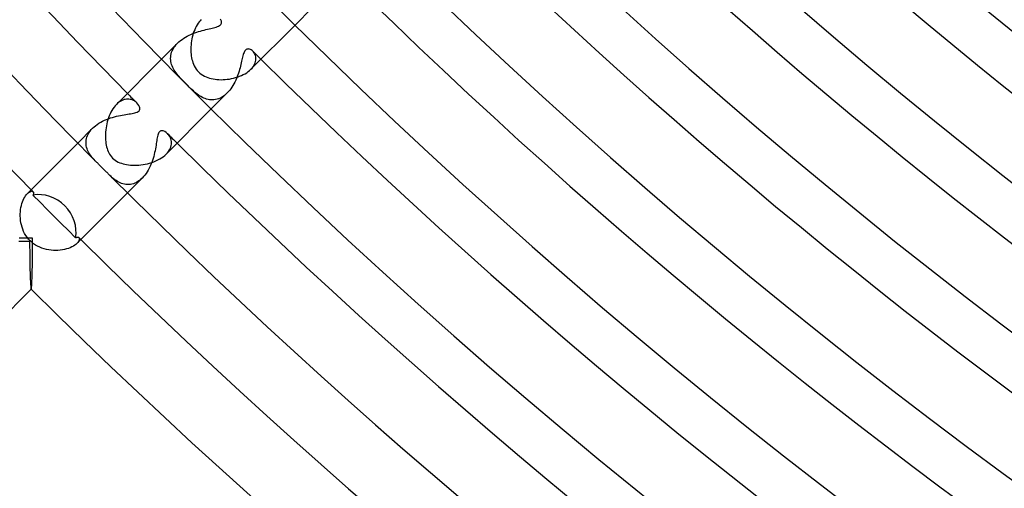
# Model space of a CAD drawing. Header units: millimetres. Extents: x -385 to 385, y -385 to 385.
# Tile 5 of 113: x -243 to -187, y -257 to -230. Entities that reach past the tile are written whole.
import ezdxf

# ---------------------------------------------------------------- set-up
doc = ezdxf.new("R2010")
doc.units = ezdxf.units.MM
doc.layers.add('HIDDEN', color=7, linetype='Continuous')
doc.layers.add('THICK', color=7, linetype='Continuous')

msp = doc.modelspace()

# ---------------------------------------------------------------- linework, layer by layer
at = {"layer": 'HIDDEN'}
for p, q in [((-226.533, -229.362), (-227.507, -230.336)), ((-231.927, -230.426), (-231.867, -230.399)), ((-231.867, -230.399), (-231.816, -230.369)), ((-231.816, -230.369), (-231.773, -230.337)), ((-231.773, -230.337), (-231.74, -230.302)), ((-231.729, -230.044), (-231.747, -230.011)), ((-231.74, -230.302), (-231.716, -230.263)), ((-231.715, -230.077), (-231.729, -230.044)), ((-231.716, -230.263), (-231.702, -230.223)), ((-231.704, -230.11), (-231.715, -230.077)), ((-231.698, -230.146), (-231.704, -230.11)), ((-231.702, -230.223), (-231.696, -230.183)), ((-231.696, -230.183), (-231.698, -230.146)), ((-233.647, -230.973), (-233.542, -230.92)), ((-233.542, -230.92), (-233.435, -230.871)), ((-233.435, -230.871), (-233.327, -230.825)), ((-233.327, -230.825), (-233.219, -230.783)), ((-233.219, -230.783), (-233.109, -230.744)), ((-233.109, -230.744), (-233.001, -230.709)), ((-233.001, -230.709), (-232.894, -230.677)), ((-232.894, -230.677), (-232.789, -230.648)), ((-232.789, -230.648), (-232.687, -230.621)), ((-232.687, -230.621), (-232.587, -230.596)), ((-232.587, -230.596), (-232.491, -230.574)), ((-232.491, -230.574), (-232.399, -230.553)), ((-232.399, -230.553), (-232.312, -230.533)), ((-232.312, -230.533), (-232.228, -230.513)), ((-232.228, -230.513), (-232.146, -230.493)), ((-232.146, -230.493), (-232.068, -230.472)), ((-232.068, -230.472), (-231.995, -230.45)), ((-231.995, -230.45), (-231.927, -230.426)), ((-234.2, -231.371), (-235.109, -232.28)), ((-234.343, -231.535), (-234.275, -231.452)), ((-234.275, -231.452), (-234.2, -231.371)), ((-234.2, -231.371), (-234.12, -231.296)), ((-234.12, -231.296), (-234.034, -231.224)), ((-234.034, -231.224), (-233.943, -231.156)), ((-233.943, -231.156), (-233.848, -231.091)), ((-233.848, -231.091), (-233.749, -231.03)), ((-233.749, -231.03), (-233.647, -230.973)), ((-234.591, -232.15), (-234.58, -232.062)), ((-234.58, -232.062), (-234.561, -231.973)), ((-234.561, -231.973), (-234.535, -231.885)), ((-234.535, -231.885), (-234.499, -231.796)), ((-234.499, -231.796), (-234.456, -231.707)), ((-234.456, -231.707), (-234.403, -231.62)), ((-234.403, -231.62), (-234.343, -231.535)), ((-230.458, -232.019), (-230.478, -232.088)), ((-230.436, -231.956), (-230.458, -232.019)), ((-230.413, -231.898), (-230.436, -231.956)), ((-230.388, -231.846), (-230.413, -231.898)), ((-230.36, -231.802), (-230.388, -231.846)), ((-230.33, -231.765), (-230.36, -231.802)), ((-230.297, -231.736), (-230.33, -231.765)), ((-230.261, -231.715), (-230.297, -231.736)), ((-230.223, -231.702), (-230.261, -231.715)), ((-230.183, -231.696), (-230.223, -231.702)), ((-230.14, -231.699), (-230.183, -231.696)), ((-230.095, -231.708), (-230.14, -231.699)), ((-230.05, -231.726), (-230.095, -231.708)), ((-230.004, -231.751), (-230.05, -231.726)), ((-229.959, -231.783), (-230.004, -231.751)), ((-229.916, -231.821), (-229.959, -231.783)), ((-229.878, -231.863), (-229.916, -231.821)), ((-229.843, -231.909), (-229.878, -231.863)), ((-229.812, -231.961), (-229.843, -231.909)), ((-229.786, -232.016), (-229.812, -231.961)), ((-229.765, -232.076), (-229.786, -232.016)), ((-229.75, -232.138), (-229.765, -232.076)), ((-234.594, -232.238), (-234.591, -232.15)), ((-234.59, -232.325), (-234.594, -232.238)), ((-234.579, -232.411), (-234.59, -232.325)), ((-234.562, -232.496), (-234.579, -232.411)), ((-234.538, -232.579), (-234.562, -232.496)), ((-234.508, -232.662), (-234.538, -232.579)), ((-230.593, -232.573), (-230.616, -232.667)), ((-230.572, -232.483), (-230.593, -232.573)), ((-230.552, -232.396), (-230.572, -232.483)), ((-230.533, -232.313), (-230.552, -232.396)), ((-230.515, -232.235), (-230.533, -232.313)), ((-230.496, -232.16), (-230.515, -232.235)), ((-230.478, -232.088), (-230.496, -232.16)), ((-229.9, -232.707), (-229.851, -232.633)), ((-229.851, -232.633), (-229.812, -232.56)), ((-229.812, -232.56), (-229.782, -232.486)), ((-229.782, -232.486), (-229.76, -232.413)), ((-229.76, -232.413), (-229.746, -232.341)), ((-229.741, -232.204), (-229.75, -232.138)), ((-229.746, -232.341), (-229.74, -232.272)), ((-229.74, -232.272), (-229.741, -232.204)), ((-234.473, -232.743), (-234.508, -232.662)), ((-234.432, -232.823), (-234.473, -232.743)), ((-234.387, -232.901), (-234.432, -232.823)), ((-234.338, -232.978), (-234.387, -232.901)), ((-234.285, -233.053), (-234.338, -232.978)), ((-234.23, -233.125), (-234.285, -233.053)), ((-234.172, -233.197), (-234.23, -233.125)), ((-234.112, -233.266), (-234.172, -233.197)), ((-230.765, -233.169), (-230.803, -233.272)), ((-230.73, -233.066), (-230.765, -233.169)), ((-230.698, -232.964), (-230.73, -233.066)), ((-230.668, -232.862), (-230.698, -232.964)), ((-230.641, -232.763), (-230.668, -232.862)), ((-230.616, -232.667), (-230.641, -232.763)), ((-230.023, -232.852), (-229.957, -232.78)), ((-229.957, -232.78), (-229.9, -232.707)), ((-234.049, -233.337), (-234.112, -233.266)), ((-233.983, -233.408), (-234.049, -233.337)), ((-233.914, -233.479), (-233.983, -233.408)), ((-233.843, -233.552), (-233.914, -233.479)), ((-233.771, -233.625), (-233.843, -233.552)), ((-233.698, -233.698), (-233.771, -233.625)), ((-233.615, -233.781), (-233.698, -233.698)), ((-230.988, -233.675), (-231.044, -233.772)), ((-230.937, -233.576), (-230.988, -233.675)), ((-230.889, -233.476), (-230.937, -233.576)), ((-230.844, -233.374), (-230.889, -233.476)), ((-230.803, -233.272), (-230.844, -233.374)), ((-233.533, -233.862), (-233.615, -233.781)), ((-233.453, -233.939), (-233.533, -233.862)), ((-233.375, -234.013), (-233.453, -233.939)), ((-233.3, -234.082), (-233.375, -234.013)), ((-233.227, -234.146), (-233.3, -234.082)), ((-233.156, -234.205), (-233.227, -234.146)), ((-233.086, -234.26), (-233.156, -234.205)), ((-233.014, -234.313), (-233.086, -234.26)), ((-232.941, -234.362), (-233.014, -234.313)), ((-231.371, -234.199), (-232.28, -235.109)), ((-231.449, -234.272), (-231.528, -234.338)), ((-231.371, -234.2), (-231.449, -234.272)), ((-231.299, -234.123), (-231.371, -234.2)), ((-231.23, -234.041), (-231.299, -234.123)), ((-231.164, -233.955), (-231.23, -234.041)), ((-231.102, -233.865), (-231.164, -233.955)), ((-231.044, -233.772), (-231.102, -233.865)), ((-237.61, -234.787), (-237.68, -234.852)), ((-237.538, -234.729), (-237.61, -234.787)), ((-237.465, -234.679), (-237.538, -234.729)), ((-237.391, -234.638), (-237.465, -234.679)), ((-237.318, -234.605), (-237.391, -234.638)), ((-237.245, -234.58), (-237.318, -234.605)), ((-237.173, -234.562), (-237.245, -234.58)), ((-237.102, -234.552), (-237.173, -234.562)), ((-237.032, -234.549), (-237.102, -234.552)), ((-236.965, -234.552), (-237.032, -234.549)), ((-236.899, -234.562), (-236.965, -234.552)), ((-236.835, -234.577), (-236.899, -234.562)), ((-236.774, -234.598), (-236.835, -234.577)), ((-236.715, -234.624), (-236.774, -234.598)), ((-236.66, -234.655), (-236.715, -234.624)), ((-236.607, -234.689), (-236.66, -234.655)), ((-236.559, -234.728), (-236.607, -234.689)), ((-236.515, -234.769), (-236.559, -234.728)), ((-236.453, -234.84), (-236.515, -234.769)), ((-236.405, -234.913), (-236.453, -234.84)), ((-232.865, -234.409), (-232.941, -234.362)), ((-232.788, -234.451), (-232.865, -234.409)), ((-232.708, -234.489), (-232.788, -234.451)), ((-232.628, -234.521), (-232.708, -234.489)), ((-232.546, -234.548), (-232.628, -234.521)), ((-232.464, -234.569), (-232.546, -234.548)), ((-232.38, -234.584), (-232.464, -234.569)), ((-232.296, -234.592), (-232.38, -234.584)), ((-232.211, -234.594), (-232.296, -234.592)), ((-232.125, -234.589), (-232.211, -234.594)), ((-232.038, -234.576), (-232.125, -234.589)), ((-231.952, -234.556), (-232.038, -234.576)), ((-231.866, -234.528), (-231.952, -234.556)), ((-231.78, -234.492), (-231.866, -234.528)), ((-231.694, -234.448), (-231.78, -234.492)), ((-231.61, -234.397), (-231.694, -234.448)), ((-231.528, -234.338), (-231.61, -234.397)), ((-237.345, -235.453), (-237.241, -235.435)), ((-237.241, -235.435), (-237.141, -235.419)), ((-237.141, -235.419), (-237.045, -235.405)), ((-237.045, -235.405), (-236.955, -235.391)), ((-236.955, -235.391), (-236.869, -235.378)), ((-236.869, -235.378), (-236.79, -235.365)), ((-236.79, -235.365), (-236.716, -235.352)), ((-236.716, -235.352), (-236.641, -235.336)), ((-236.641, -235.336), (-236.566, -235.316)), ((-236.566, -235.316), (-236.496, -235.289)), ((-236.496, -235.289), (-236.436, -235.255)), ((-236.436, -235.255), (-236.392, -235.215)), ((-236.371, -234.985), (-236.405, -234.913)), ((-236.392, -235.215), (-236.364, -235.168)), ((-236.353, -235.053), (-236.371, -234.985)), ((-236.364, -235.168), (-236.351, -235.114)), ((-236.351, -235.114), (-236.353, -235.053)), ((-238.867, -236.059), (-238.773, -235.989)), ((-238.773, -235.989), (-238.675, -235.924)), ((-238.675, -235.924), (-238.572, -235.863)), ((-238.572, -235.863), (-238.466, -235.807)), ((-238.466, -235.807), (-238.357, -235.754)), ((-238.357, -235.754), (-238.246, -235.706)), ((-238.246, -235.706), (-238.133, -235.662)), ((-238.133, -235.662), (-238.019, -235.622)), ((-238.019, -235.622), (-237.905, -235.585)), ((-237.905, -235.585), (-237.791, -235.553)), ((-237.791, -235.553), (-237.677, -235.523)), ((-237.677, -235.523), (-237.563, -235.497)), ((-237.563, -235.497), (-237.453, -235.474)), ((-237.453, -235.474), (-237.345, -235.453)), ((-239.036, -236.207), (-239.882, -237.053)), ((-239.324, -236.619), (-239.283, -236.534)), ((-239.283, -236.534), (-239.233, -236.45)), ((-239.233, -236.45), (-239.175, -236.367)), ((-239.175, -236.367), (-239.109, -236.285)), ((-239.109, -236.285), (-239.036, -236.207)), ((-239.036, -236.207), (-238.955, -236.131)), ((-238.955, -236.131), (-238.867, -236.059)), ((-235.308, -236.545), (-235.327, -236.607)), ((-235.286, -236.489), (-235.308, -236.545)), ((-235.26, -236.443), (-235.286, -236.489)), ((-235.23, -236.405), (-235.26, -236.443)), ((-235.195, -236.377), (-235.23, -236.405)), ((-235.15, -236.357), (-235.195, -236.377)), ((-235.09, -236.35), (-235.15, -236.357)), ((-235.016, -236.361), (-235.09, -236.35)), ((-234.933, -236.394), (-235.016, -236.361)), ((-234.849, -236.445), (-234.933, -236.394)), ((-234.769, -236.515), (-234.849, -236.445)), ((-234.722, -236.565), (-234.769, -236.515)), ((-234.679, -236.621), (-234.722, -236.565)), ((-239.411, -237.044), (-239.409, -236.96)), ((-239.406, -237.127), (-239.411, -237.044)), ((-239.409, -236.96), (-239.4, -236.876)), ((-239.394, -237.209), (-239.406, -237.127)), ((-239.4, -236.876), (-239.383, -236.79)), ((-239.383, -236.79), (-239.358, -236.704)), ((-239.358, -236.704), (-239.324, -236.619)), ((-235.409, -237.078), (-235.424, -237.173)), ((-235.396, -236.988), (-235.409, -237.078)), ((-235.383, -236.903), (-235.396, -236.988)), ((-235.371, -236.824), (-235.383, -236.903)), ((-235.358, -236.748), (-235.371, -236.824)), ((-235.344, -236.675), (-235.358, -236.748)), ((-235.327, -236.607), (-235.344, -236.675)), ((-234.642, -236.682), (-234.679, -236.621)), ((-234.61, -236.746), (-234.642, -236.682)), ((-234.584, -236.814), (-234.61, -236.746)), ((-234.565, -236.885), (-234.584, -236.814)), ((-234.566, -237.193), (-234.553, -237.113)), ((-234.553, -236.958), (-234.565, -236.885)), ((-234.549, -237.035), (-234.553, -236.958)), ((-234.553, -237.113), (-234.549, -237.035)), ((-239.376, -237.29), (-239.394, -237.209)), ((-239.352, -237.369), (-239.376, -237.29)), ((-239.322, -237.446), (-239.352, -237.369)), ((-239.288, -237.521), (-239.322, -237.446)), ((-239.249, -237.594), (-239.288, -237.521)), ((-239.206, -237.665), (-239.249, -237.594)), ((-239.16, -237.733), (-239.206, -237.665)), ((-235.503, -237.592), (-235.53, -237.703)), ((-235.48, -237.482), (-235.503, -237.592)), ((-235.459, -237.375), (-235.48, -237.482)), ((-235.441, -237.272), (-235.459, -237.375)), ((-235.424, -237.173), (-235.441, -237.272)), ((-234.852, -237.68), (-234.779, -237.601)), ((-234.779, -237.601), (-234.716, -237.521)), ((-234.716, -237.521), (-234.664, -237.439)), ((-234.664, -237.439), (-234.621, -237.356)), ((-234.621, -237.356), (-234.589, -237.274)), ((-234.589, -237.274), (-234.566, -237.193)), ((-239.112, -237.799), (-239.16, -237.733)), ((-239.061, -237.863), (-239.112, -237.799)), ((-239.008, -237.925), (-239.061, -237.863)), ((-238.951, -237.987), (-239.008, -237.925)), ((-238.892, -238.05), (-238.951, -237.987)), ((-238.83, -238.113), (-238.892, -238.05)), ((-235.668, -238.15), (-235.712, -238.261)), ((-235.628, -238.039), (-235.668, -238.15)), ((-235.592, -237.927), (-235.628, -238.039)), ((-235.559, -237.815), (-235.592, -237.927)), ((-235.53, -237.703), (-235.559, -237.815)), ((-235.992, -238.777), (-236.06, -238.869)), ((-235.928, -238.681), (-235.992, -238.777)), ((-235.868, -238.581), (-235.928, -238.681)), ((-235.812, -238.477), (-235.868, -238.581)), ((-235.76, -238.37), (-235.812, -238.477)), ((-235.712, -238.261), (-235.76, -238.37)), ((-238.049, -238.893), (-238.113, -238.83)), ((-237.982, -238.956), (-238.049, -238.893)), ((-237.915, -239.016), (-237.982, -238.956)), ((-237.845, -239.075), (-237.915, -239.016)), ((-237.773, -239.131), (-237.845, -239.075)), ((-237.699, -239.184), (-237.773, -239.131)), ((-237.623, -239.232), (-237.699, -239.184)), ((-237.546, -239.275), (-237.623, -239.232)), ((-237.468, -239.313), (-237.546, -239.275)), ((-237.388, -239.345), (-237.468, -239.313)), ((-237.308, -239.371), (-237.388, -239.345)), ((-236.207, -239.036), (-237.053, -239.882)), ((-236.712, -239.36), (-236.799, -239.385)), ((-236.625, -239.327), (-236.712, -239.36)), ((-236.538, -239.285), (-236.625, -239.327)), ((-236.453, -239.235), (-236.538, -239.285)), ((-236.368, -239.176), (-236.453, -239.235)), ((-236.287, -239.11), (-236.368, -239.176)), ((-236.208, -239.036), (-236.287, -239.11)), ((-236.132, -238.956), (-236.208, -239.036)), ((-236.06, -238.869), (-236.132, -238.956)), ((-242.757, -239.928), (-242.702, -239.879)), ((-242.702, -239.879), (-242.649, -239.842)), ((-242.649, -239.842), (-242.599, -239.815)), ((-242.599, -239.815), (-242.553, -239.799)), ((-242.553, -239.799), (-242.51, -239.792)), ((-242.51, -239.792), (-242.473, -239.795)), ((-242.473, -239.795), (-242.442, -239.805)), ((-242.442, -239.805), (-242.417, -239.822)), ((-242.417, -239.822), (-242.408, -239.834)), ((-242.408, -239.834), (-242.4, -239.848)), ((-242.4, -239.848), (-242.395, -239.864)), ((-242.395, -239.919), (-242.4, -239.939)), ((-242.395, -239.864), (-242.392, -239.881)), ((-242.392, -239.899), (-242.395, -239.919)), ((-242.392, -239.881), (-242.392, -239.899)), ((-237.226, -239.391), (-237.308, -239.371)), ((-237.142, -239.404), (-237.226, -239.391)), ((-237.058, -239.411), (-237.142, -239.404)), ((-236.972, -239.41), (-237.058, -239.411)), ((-236.886, -239.401), (-236.972, -239.41)), ((-236.799, -239.385), (-236.886, -239.401)), ((-242.42, -239.984), (-242.435, -240.007)), ((-242.435, -240.007), (-242.029, -240.415)), ((-242.409, -239.961), (-242.42, -239.984)), ((-242.4, -239.939), (-242.409, -239.961)), ((-242.029, -240.415), (-241.626, -240.82)), ((-241.626, -240.82), (-241.223, -241.223)), ((-241.223, -241.223), (-240.82, -241.626)), ((-240.82, -241.626), (-240.415, -242.029)), ((-240.415, -242.029), (-240.007, -242.435)), ((-243.068, -242.456), (-243.22, -242.457)), ((-242.915, -242.455), (-243.068, -242.456)), ((-242.761, -242.455), (-242.915, -242.455)), ((-242.608, -242.455), (-242.761, -242.455)), ((-242.455, -242.455), (-242.608, -242.455)), ((-242.455, -242.608), (-242.455, -242.455)), ((-242.455, -242.761), (-242.455, -242.608)), ((-240.007, -242.435), (-239.984, -242.42)), ((-239.984, -242.42), (-239.961, -242.409)), ((-239.961, -242.409), (-239.939, -242.4)), ((-239.939, -242.4), (-239.918, -242.395)), ((-239.879, -242.702), (-239.928, -242.757)), ((-239.918, -242.395), (-239.899, -242.392)), ((-239.899, -242.392), (-239.88, -242.392)), ((-239.88, -242.392), (-239.863, -242.395)), ((-239.842, -242.65), (-239.879, -242.702)), ((-239.863, -242.395), (-239.848, -242.4)), ((-239.848, -242.4), (-239.834, -242.408)), ((-239.815, -242.599), (-239.842, -242.65)), ((-239.834, -242.408), (-239.822, -242.417)), ((-239.822, -242.417), (-239.805, -242.442)), ((-239.799, -242.553), (-239.815, -242.599)), ((-239.805, -242.442), (-239.795, -242.473)), ((-239.792, -242.51), (-239.799, -242.553)), ((-239.795, -242.473), (-239.792, -242.51)), ((-242.458, -243.371), (-242.457, -243.22)), ((-242.457, -243.22), (-242.456, -243.068)), ((-242.456, -243.068), (-242.455, -242.915)), ((-242.455, -242.915), (-242.455, -242.761)), ((-242.465, -243.96), (-242.463, -243.816)), ((-242.463, -243.816), (-242.461, -243.669)), ((-242.461, -243.669), (-242.459, -243.521)), ((-242.459, -243.521), (-242.458, -243.371)), ((-242.476, -244.503), (-242.473, -244.373)), ((-242.473, -244.373), (-242.47, -244.239)), ((-242.47, -244.239), (-242.467, -244.101)), ((-242.467, -244.101), (-242.465, -243.96)), ((-242.497, -245.055), (-242.492, -244.961)), ((-242.492, -244.961), (-242.487, -244.857)), ((-242.487, -244.857), (-242.483, -244.746)), ((-242.483, -244.746), (-242.479, -244.627)), ((-242.479, -244.627), (-242.476, -244.503)), ((-242.536, -245.36), (-242.535, -245.36)), ((-242.535, -245.36), (-242.534, -245.361)), ((-242.534, -245.362), (-242.531, -245.36)), ((-242.534, -245.361), (-242.533, -245.361)), ((-242.533, -245.361), (-242.532, -245.36)), ((-242.533, -245.361), (-242.533, -245.361)), ((-242.532, -245.36), (-242.531, -245.359)), ((-242.531, -245.359), (-242.525, -245.345)), ((-242.525, -245.345), (-242.519, -245.315)), ((-242.519, -245.315), (-242.513, -245.27)), ((-242.513, -245.27), (-242.507, -245.211)), ((-242.507, -245.211), (-242.502, -245.139)), ((-242.502, -245.139), (-242.497, -245.055))]:
    msp.add_line(p, q, dxfattribs=at)
for radius, start, end in [(326.5, 225.23649, 225.35096), (333.25, 224.65614, 224.78775), (333.25, 225.21225, 225.34386), (341, 224.66393, 224.69166), (341, 225.30834, 225.33607)]:
    msp.add_arc((0, 0), radius, start, end, dxfattribs=at)
for start_param, end_param in [(-1.570796, -0.539013), (-2.60258, -1.570796)]:
    msp.add_ellipse((-241.857, -241.857), major_axis=(-1.414, 1.414), ratio=0.876667, start_param=start_param, end_param=end_param, dxfattribs=at)
at = {"layer": 'THICK'}
for p, q in [((-233.083, -230.322), (-233.133, -230.41)), ((-233.029, -230.238), (-233.083, -230.322)), ((-232.972, -230.16), (-233.029, -230.238)), ((-232.912, -230.088), (-232.972, -230.16)), ((-232.851, -230.023), (-232.912, -230.088)), ((-227.507, -230.336), (-230.023, -232.851)), ((-233.333, -230.909), (-233.361, -231.017)), ((-233.301, -230.804), (-233.333, -230.909)), ((-233.265, -230.7), (-233.301, -230.804)), ((-233.224, -230.6), (-233.265, -230.7)), ((-233.181, -230.503), (-233.224, -230.6)), ((-233.133, -230.41), (-233.181, -230.503)), ((-233.432, -231.457), (-233.439, -231.567)), ((-233.42, -231.346), (-233.432, -231.457)), ((-233.404, -231.235), (-233.42, -231.346)), ((-233.385, -231.125), (-233.404, -231.235)), ((-233.361, -231.017), (-233.385, -231.125)), ((-233.439, -231.567), (-233.442, -231.676)), ((-233.442, -231.676), (-233.442, -231.784)), ((-233.442, -231.784), (-233.437, -231.889)), ((-233.437, -231.889), (-233.428, -231.993)), ((-233.428, -231.993), (-233.416, -232.093)), ((-235.109, -232.28), (-237.68, -234.852)), ((-233.416, -232.093), (-233.4, -232.192)), ((-233.4, -232.192), (-233.379, -232.287)), ((-233.379, -232.287), (-233.356, -232.379)), ((-233.356, -232.379), (-233.326, -232.473)), ((-233.326, -232.473), (-233.291, -232.566)), ((-233.291, -232.566), (-233.25, -232.66)), ((-233.25, -232.66), (-233.2, -232.752)), ((-233.2, -232.752), (-233.144, -232.841)), ((-233.144, -232.841), (-233.079, -232.926)), ((-233.079, -232.926), (-233.006, -233.006)), ((-233.006, -233.006), (-232.93, -233.076)), ((-232.93, -233.076), (-232.847, -233.139)), ((-232.847, -233.139), (-232.76, -233.196)), ((-232.76, -233.196), (-232.669, -233.245)), ((-230.559, -233.207), (-230.456, -233.157)), ((-230.456, -233.157), (-230.357, -233.104)), ((-230.357, -233.104), (-230.263, -233.045)), ((-230.263, -233.045), (-230.175, -232.983)), ((-230.175, -232.983), (-230.095, -232.919)), ((-230.095, -232.919), (-230.023, -232.852)), ((-232.669, -233.245), (-232.574, -233.288)), ((-232.574, -233.288), (-232.477, -233.325)), ((-232.477, -233.325), (-232.378, -233.356)), ((-232.378, -233.356), (-232.278, -233.382)), ((-232.278, -233.382), (-232.174, -233.403)), ((-232.174, -233.403), (-232.066, -233.42)), ((-232.066, -233.42), (-231.955, -233.432)), ((-231.955, -233.432), (-231.841, -233.44)), ((-231.841, -233.44), (-231.724, -233.443)), ((-231.724, -233.443), (-231.606, -233.441)), ((-231.606, -233.441), (-231.486, -233.434)), ((-231.486, -233.434), (-231.366, -233.423)), ((-231.366, -233.423), (-231.246, -233.406)), ((-231.246, -233.406), (-231.127, -233.385)), ((-231.127, -233.385), (-231.009, -233.359)), ((-231.009, -233.359), (-230.893, -233.328)), ((-230.893, -233.328), (-230.779, -233.292)), ((-230.779, -233.292), (-230.667, -233.252)), ((-230.667, -233.252), (-230.559, -233.207)), ((-237.68, -234.852), (-237.749, -234.925)), ((-238.042, -235.388), (-238.089, -235.496)), ((-237.991, -235.285), (-238.042, -235.388)), ((-237.936, -235.187), (-237.991, -235.285)), ((-237.877, -235.093), (-237.936, -235.187)), ((-237.814, -235.006), (-237.877, -235.093)), ((-237.749, -234.925), (-237.814, -235.006)), ((-232.28, -235.109), (-234.852, -237.68)), ((-238.23, -235.951), (-238.254, -236.069)), ((-238.202, -235.834), (-238.23, -235.951)), ((-238.169, -235.719), (-238.202, -235.834)), ((-238.131, -235.606), (-238.169, -235.719)), ((-238.089, -235.496), (-238.131, -235.606)), ((-238.304, -236.535), (-238.306, -236.648)), ((-238.298, -236.421), (-238.304, -236.535)), ((-238.288, -236.304), (-238.298, -236.421)), ((-238.273, -236.187), (-238.288, -236.304)), ((-238.254, -236.069), (-238.273, -236.187)), ((-239.882, -237.053), (-242.757, -239.929)), ((-238.306, -236.648), (-238.304, -236.758)), ((-238.304, -236.758), (-238.298, -236.865)), ((-238.298, -236.865), (-238.288, -236.969)), ((-238.288, -236.969), (-238.274, -237.069)), ((-238.274, -237.069), (-238.257, -237.166)), ((-238.257, -237.166), (-238.236, -237.261)), ((-238.236, -237.261), (-238.211, -237.352)), ((-238.211, -237.352), (-238.182, -237.441)), ((-238.182, -237.441), (-238.148, -237.526)), ((-238.148, -237.526), (-238.111, -237.607)), ((-238.111, -237.607), (-238.068, -237.685)), ((-238.068, -237.685), (-238.019, -237.761)), ((-234.931, -237.754), (-234.852, -237.68)), ((-238.796, -238.147), (-238.83, -238.113)), ((-238.762, -238.181), (-238.796, -238.147)), ((-238.727, -238.215), (-238.762, -238.181)), ((-238.691, -238.25), (-238.727, -238.215)), ((-238.019, -237.761), (-237.963, -237.833)), ((-237.963, -237.833), (-237.901, -237.901)), ((-237.901, -237.901), (-237.828, -237.968)), ((-237.828, -237.968), (-237.749, -238.027)), ((-237.749, -238.027), (-237.666, -238.079)), ((-237.666, -238.079), (-237.579, -238.125)), ((-237.579, -238.125), (-237.49, -238.163)), ((-237.49, -238.163), (-237.399, -238.196)), ((-237.399, -238.196), (-237.304, -238.225)), ((-237.304, -238.225), (-237.204, -238.249)), ((-237.204, -238.249), (-237.1, -238.269)), ((-236.161, -238.269), (-236.036, -238.248)), ((-236.036, -238.248), (-235.912, -238.221)), ((-235.912, -238.221), (-235.788, -238.189)), ((-235.788, -238.189), (-235.667, -238.152)), ((-235.667, -238.152), (-235.548, -238.11)), ((-235.548, -238.11), (-235.432, -238.062)), ((-235.432, -238.062), (-235.32, -238.009)), ((-235.32, -238.009), (-235.213, -237.952)), ((-235.213, -237.952), (-235.112, -237.89)), ((-235.112, -237.89), (-235.018, -237.824)), ((-235.018, -237.824), (-234.931, -237.754)), ((-238.655, -238.285), (-238.691, -238.25)), ((-238.618, -238.321), (-238.655, -238.285)), ((-238.581, -238.357), (-238.618, -238.321)), ((-238.543, -238.394), (-238.581, -238.357)), ((-238.506, -238.431), (-238.543, -238.394)), ((-238.468, -238.468), (-238.506, -238.431)), ((-238.429, -238.507), (-238.468, -238.468)), ((-238.39, -238.547), (-238.429, -238.507)), ((-238.352, -238.585), (-238.39, -238.547)), ((-238.315, -238.623), (-238.352, -238.585)), ((-238.28, -238.66), (-238.315, -238.623)), ((-238.245, -238.696), (-238.28, -238.66)), ((-238.21, -238.731), (-238.245, -238.696)), ((-238.177, -238.765), (-238.21, -238.731)), ((-238.145, -238.798), (-238.177, -238.765)), ((-238.113, -238.83), (-238.145, -238.798)), ((-237.1, -238.269), (-236.993, -238.285)), ((-236.993, -238.285), (-236.881, -238.296)), ((-236.881, -238.296), (-236.767, -238.303)), ((-236.767, -238.303), (-236.65, -238.306)), ((-236.65, -238.306), (-236.53, -238.304)), ((-236.53, -238.304), (-236.408, -238.297)), ((-236.408, -238.297), (-236.285, -238.286)), ((-236.285, -238.286), (-236.161, -238.269)), ((-242.805, -239.981), (-242.757, -239.928)), ((-237.053, -239.882), (-239.929, -242.757)), ((-243.091, -240.594), (-243.061, -240.485)), ((-243.061, -240.485), (-243.027, -240.382)), ((-243.027, -240.382), (-242.988, -240.286)), ((-242.988, -240.286), (-242.946, -240.197)), ((-242.946, -240.197), (-242.901, -240.116)), ((-242.901, -240.116), (-242.854, -240.044)), ((-242.854, -240.044), (-242.805, -239.981)), ((-243.154, -241.074), (-243.147, -240.95)), ((-243.147, -240.95), (-243.134, -240.828)), ((-243.134, -240.828), (-243.116, -240.709)), ((-243.116, -240.709), (-243.091, -240.594)), ((-243.154, -241.2), (-243.154, -241.074)), ((-243.148, -241.326), (-243.154, -241.2)), ((-243.135, -241.454), (-243.148, -241.326)), ((-243.115, -241.58), (-243.135, -241.454)), ((-243.088, -241.706), (-243.115, -241.58)), ((-243.053, -241.83), (-243.088, -241.706)), ((-243.012, -241.952), (-243.053, -241.83)), ((-242.962, -242.071), (-243.012, -241.952)), ((-242.905, -242.186), (-242.962, -242.071)), ((-243.24, -242.618), (-243.088, -242.619)), ((-243.088, -242.619), (-242.934, -242.62)), ((-242.934, -242.62), (-242.778, -242.62)), ((-242.841, -242.297), (-242.905, -242.186)), ((-242.768, -242.403), (-242.841, -242.297)), ((-242.778, -242.62), (-242.621, -242.621)), ((-242.687, -242.504), (-242.768, -242.403)), ((-242.599, -242.599), (-242.687, -242.504)), ((-242.621, -242.621), (-242.62, -242.799)), ((-242.501, -242.691), (-242.599, -242.599)), ((-242.395, -242.774), (-242.501, -242.691)), ((-242.62, -242.799), (-242.62, -242.976)), ((-242.62, -242.976), (-242.619, -243.15)), ((-242.619, -243.15), (-242.617, -243.322)), ((-242.284, -242.849), (-242.395, -242.774)), ((-242.168, -242.915), (-242.284, -242.849)), ((-242.047, -242.973), (-242.168, -242.915)), ((-241.922, -243.023), (-242.047, -242.973)), ((-241.794, -243.064), (-241.922, -243.023)), ((-241.665, -243.097), (-241.794, -243.064)), ((-241.533, -243.123), (-241.665, -243.097)), ((-241.401, -243.141), (-241.533, -243.123)), ((-241.269, -243.152), (-241.401, -243.141)), ((-241.137, -243.155), (-241.269, -243.152)), ((-241.007, -243.151), (-241.137, -243.155)), ((-240.878, -243.14), (-241.007, -243.151)), ((-240.753, -243.123), (-240.878, -243.14)), ((-240.633, -243.1), (-240.753, -243.123)), ((-240.518, -243.071), (-240.633, -243.1)), ((-240.408, -243.036), (-240.518, -243.071)), ((-240.305, -242.997), (-240.408, -243.036)), ((-240.211, -242.953), (-240.305, -242.997)), ((-240.126, -242.907), (-240.211, -242.953)), ((-240.05, -242.858), (-240.126, -242.907)), ((-239.984, -242.808), (-240.05, -242.858)), ((-239.928, -242.757), (-239.984, -242.808)), ((-242.617, -243.322), (-242.615, -243.491)), ((-242.615, -243.491), (-242.613, -243.656)), ((-242.613, -243.656), (-242.611, -243.816)), ((-242.611, -243.816), (-242.608, -243.972)), ((-242.608, -243.972), (-242.605, -244.123)), ((-242.605, -244.123), (-242.602, -244.269)), ((-242.602, -244.269), (-242.598, -244.411)), ((-242.598, -244.411), (-242.594, -244.547)), ((-242.594, -244.547), (-242.59, -244.677)), ((-242.59, -244.677), (-242.585, -244.799)), ((-242.585, -244.799), (-242.58, -244.913)), ((-242.58, -244.913), (-242.574, -245.018)), ((-265.165, -267.993), (-242.534, -245.362)), ((-242.574, -245.018), (-242.568, -245.111)), ((-242.568, -245.111), (-242.562, -245.192)), ((-242.562, -245.192), (-242.556, -245.259)), ((-242.556, -245.259), (-242.549, -245.31)), ((-242.549, -245.31), (-242.543, -245.344)), ((-242.543, -245.344), (-242.536, -245.36))]:
    msp.add_line(p, q, dxfattribs=at)
for radius, start, end in [(330.5, 179.99998, 0), (323.75, 179.99998, 0), (317, 179.99998, 0), (310.25, 179.99998, 0), (303.5, 179.99998, 0), (296.75, 179.99998, 0), (290, 179.99998, 0), (283.25, 179.99998, 0), (276.5, 179.99998, 0), (269.75, 179.99998, 0), (263, 179.99998, 0), (256.25, 179.99998, 0), (249.5, 179.99998, 0), (242.75, 179.99998, 0), (236, 179.99998, 0), (337.25, 180.0861, 224.91391), (341, 180.33602, 224.66393), (333.25, 180.34387, 224.65614), (272.5, 225.42052, 269.57947), (279.25, 225.41038, 269.58967), (286, 225.4007, 269.59935), (292.75, 225.39142, 269.60857), (299.5, 225.38259, 269.6174), (306.25, 225.37417, 269.62582), (313, 225.36609, 269.6339), (319.75, 225.35836, 269.64163), (326.5, 225.35096, 269.64902), (333.25, 225.34386, 269.65613), (337.25, 225.08609, 269.9139), (341, 225.33607, 269.66398), (345, 225.3316, 269.66839)]:
    msp.add_arc((0, 0), radius, start, end, dxfattribs=at)

doc.saveas('drawing.dxf')
